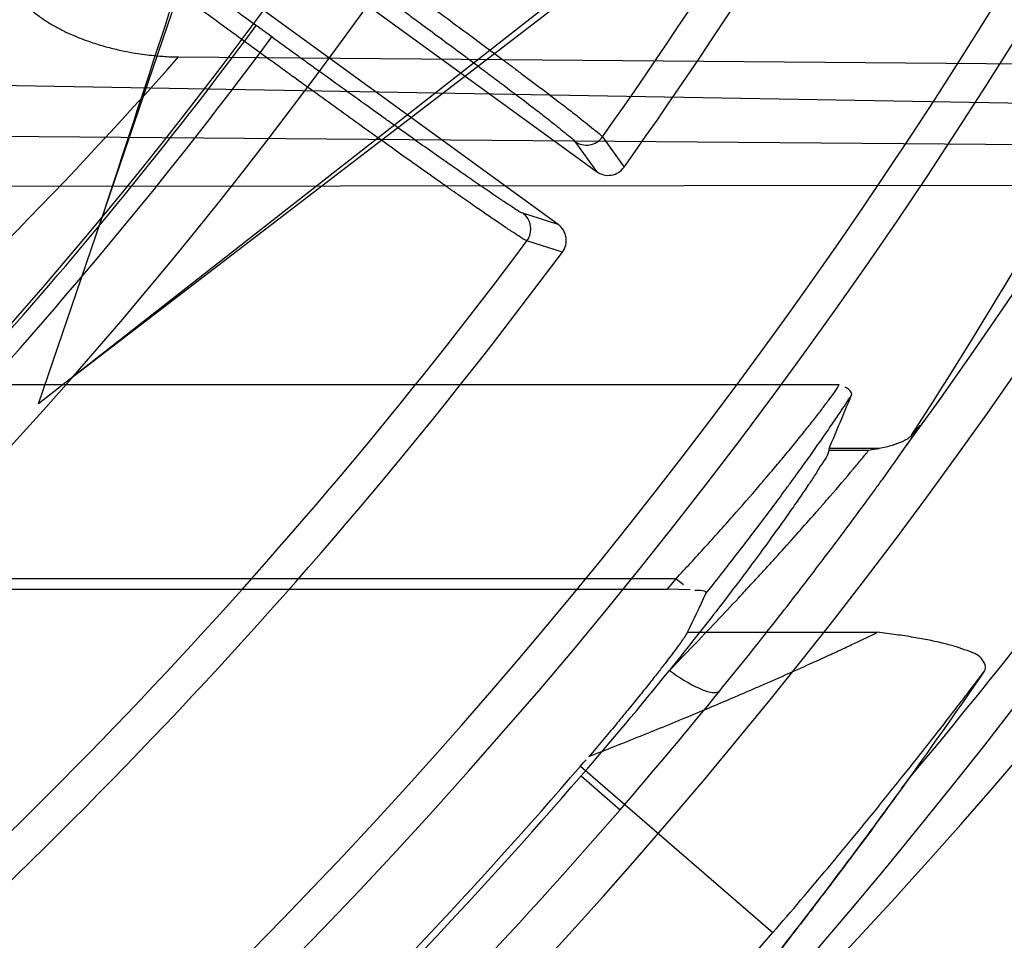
# Model space of a CAD drawing. Header units: millimetres. Extents: x 0 to 297, y 0 to 210.
# Tile 36 of 256: x 143.513 to 143.633, y 90.519 to 90.632. Entities that reach past the tile are written whole.
import ezdxf

# ---------------------------------------------------------------- set-up
doc = ezdxf.new("R2010")
doc.units = ezdxf.units.MM
doc.header["$LTSCALE"] = 16.335
doc.layers.get('0').update_dxf_attribs({"linetype": 'CONTINUOUS'})
for name, color, linetype in [('01_GLOBAL', 7, 'CONTINUOUS'), ('INTFCLR_1', 7, 'CONTINUOUS'), ('INTFCLR_144815', 7, 'CONTINUOUS')]:
    doc.layers.add(name, color=color, linetype=linetype)

msp = doc.modelspace()

# ---------------------------------------------------------------- linework, layer by layer
at = {"color": 7, "linetype": 'Continuous'}
msp.add_circle((144.2368034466, 92.193132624), 3.04, dxfattribs=at)
at = {"color": 9, "linetype": 'Continuous'}
msp.add_arc((144.2368034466, 92.193132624), 3.001038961, 182.9674534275, 267.0325465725, dxfattribs=at)
at = {"layer": '01_GLOBAL', "color": 7, "linetype": 'Continuous'}
msp.add_circle((144.2368034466, 92.193132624), 3.08, dxfattribs=at)
at = {"layer": 'INTFCLR_1', "color": 6, "linetype": 'Continuous'}
for radius in [0.4827613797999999, 0.4587930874]:
    msp.add_arc((143.076579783, 90.97690896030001), radius, 270, 90.00000002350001, dxfattribs=at)
at = {"layer": 'INTFCLR_144815', "color": 6, "linetype": 'Continuous'}
for p, q in [((143.5150855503, 90.5851734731), (143.5546258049, 90.7009089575)), ((143.5138095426, 90.6641872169), (143.5834430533, 90.61359551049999)), ((143.6169796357, 90.66490896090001), (143.5150855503, 90.585173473)), ((143.5193338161, 90.58849788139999), (143.6181170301, 90.6642522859)), ((143.5787407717, 90.6071233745), (143.509107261, 90.6577150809)), ((143.5322642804, 90.6276307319), (143.6488293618, 90.62667824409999)), ((143.6119204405, 90.5797060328), (143.6118969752, 90.5795109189)), ((143.6180608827, 90.5797060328), (143.6119204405, 90.5797060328)), ((143.474465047, 90.56247344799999), (143.5921409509, 90.56247344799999)), ((143.5948919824, 90.5623821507), (143.592140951, 90.56247344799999))]:
    msp.add_line(p, q, dxfattribs=at)
at = {"layer": 'INTFCLR_144815', "color": 9, "linetype": 'Continuous'}
for p, q in [((143.5403252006, 90.6295296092), (143.5417356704, 90.6314709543)), ((143.5436562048, 90.6300756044), (143.5417356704, 90.6314709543)), ((143.542245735, 90.6281342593), (143.5436562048, 90.6300756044)), ((143.542245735, 90.6281342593), (143.5403252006, 90.6295296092)), ((143.6994044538, 90.6208443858), (143.4778316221, 90.6247128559)), ((143.477718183, 90.6182155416), (143.6885015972, 90.6164625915)), ((143.5807938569, 90.617289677), (143.5834430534, 90.6135955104)), ((143.584160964, 90.6178469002), (143.5868095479, 90.6141443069)), ((143.477744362, 90.6117901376), (143.6751842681, 90.6119478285)), ((143.5787407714, 90.6071233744), (143.5744087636, 90.60850134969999)), ((143.5792591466, 90.6037520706), (143.574919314, 90.6051268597)), ((143.5037759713, 90.5875330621), (143.6131434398, 90.5875330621)), ((143.6118969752, 90.5795109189), (143.6167662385, 90.5795109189)), ((143.5931712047, 90.56375836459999), (143.4757990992, 90.56375836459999)), ((143.5921409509, 90.56247344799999), (143.5931712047, 90.56375836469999)), ((143.5931712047, 90.56375836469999), (143.5940672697, 90.56304172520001)), ((143.5945654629, 90.55720375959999), (143.6178146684, 90.55720375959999)), ((143.5814660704, 90.5407950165), (143.6050345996, 90.5204368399)), ((143.581547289, 90.5396083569), (143.5863144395, 90.5354800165))]:
    msp.add_line(p, q, dxfattribs=at)
at = {"layer": 'INTFCLR_144815', "color": 6, "linetype": 'Continuous'}
for radius in [0.5104906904, 0.4864760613]:
    msp.add_circle((143.076579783, 90.97690896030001), radius, dxfattribs=at)
for centre, radius, start, end in [((143.076579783, 90.97690896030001), 0.7037433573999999, 313.9937911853, 154.5150993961), ((143.076579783, 90.97690896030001), 0.6797433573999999, 312.9543589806, 154.5144414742), ((143.076579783, 90.97690896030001), 0.6572577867, 282.2440355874, 71.2863570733), ((143.076579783, 90.97690896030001), 0.5186031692, 308.490992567, 51.50900743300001), ((143.076579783, 90.97690896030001), 0.5426177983, 316.9838592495, 43.0161407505), ((143.076579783, 90.97690896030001), 0.5120146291, 313.9992414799, 46.00075850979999), ((143.076579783, 90.97690896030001), 0.6260452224, 324.5878227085, 338.4121772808), ((162.5988002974, 84.3572996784), 20.0739093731, 161.5765175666, 161.8573447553), ((143.5848548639, 90.6155361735), 0.0023998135, 233.9645293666, 324.5465775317), ((143.5773313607, 90.60518096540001), 0.0023998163, 323.4534927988, 54.035382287), ((143.076579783, 90.97690896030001), 0.6260452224, 309.5878226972, 323.4121773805), ((143.6077353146, 90.6438267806), 0.06494680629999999, 277.9929403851, 279.1479869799), ((143.2115851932, 90.860094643), 0.4894725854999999, 319.0986670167, 321.0712896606), ((143.076579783, 90.97690896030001), 0.6671623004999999, 314.1494324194, 319.1799903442), ((143.3490721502, 90.7417688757), 0.3072416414, 319.1468068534, 319.3465897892), ((143.0765797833, 90.9769089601), 0.6679999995, 314.0715893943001, 319.1075185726)]:
    msp.add_arc(centre, radius, start, end, dxfattribs=at)
at = {"layer": 'INTFCLR_144815', "color": 9, "linetype": 'Continuous'}
for centre, radius, start, end in [((143.076579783, 90.97690896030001), 0.6528896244, 292.4997540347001, 54.0964566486), ((143.0765826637, 90.97691030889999), 0.5889741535, 292.4997540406, 54.09645665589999), ((143.0766003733, 90.97691387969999), 0.5790161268, 311.2505121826, 48.7494878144), ((143.076579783, 90.97690896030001), 0.6740282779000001, 323.9261481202, 36.0738518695), ((143.076579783, 90.97690896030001), 0.5277450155, 314.0862202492, 45.9137797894), ((143.076579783, 90.97690896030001), 0.5151250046, 313.8592910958, 46.1407088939), ((143.076579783, 90.97690896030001), 0.5117547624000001, 314.0319604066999, 45.9680396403), ((143.0765797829, 90.97690896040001), 0.6217428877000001, 324.7244769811, 338.2755229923), ((143.076579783, 90.97690896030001), 0.6663072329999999, 203.8266800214, 313.0809380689), ((143.076579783, 90.97690896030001), 0.6743078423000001, 203.8278898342, 312.5732768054), ((143.076579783, 90.97690896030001), 0.6983060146, 203.8266800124, 319.1799903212), ((143.0765797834, 90.97690896), 0.5794240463, 313.0638327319, 323.1640956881), ((143.076579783, 90.97690896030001), 0.5817977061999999, 309.832493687, 323.1675063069), ((143.0727253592, 91.03591964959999), 0.6147160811, 312.1945882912, 318.3797053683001), ((143.0752998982, 91.0212181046), 0.7370352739, 311.8235167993, 326.745087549), ((143.5822015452, 90.6192343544), 0.0024008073, 234.1004513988, 324.6978899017), ((143.0750962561, 90.9976540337), 0.7133546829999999, 320.0105518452, 327.269142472), ((143.5729942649, 90.60656162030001), 0.0024008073, 323.3024226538, 53.8995486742), ((143.076579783, 90.97690896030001), 0.6217428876, 309.724476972, 323.2755230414), ((143.1144772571, 90.9441190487), 0.6241924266, 319.105491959, 320.8524199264), ((143.0765797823, 90.9769089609), 0.6743062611, 314.0715894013, 319.1075185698)]:
    msp.add_arc(centre, radius, start, end, dxfattribs=at)
at = {"layer": 'INTFCLR_144815', "color": 6, "linetype": 'Continuous'}
for centre, major_axis, ratio, start_param, end_param in [((143.076579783, 90.9357160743), (0, 0.6513745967), 0.9979983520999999, -2.1460420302, -2.0651235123), ((143.076579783, 90.8238556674), (0, 0.6048196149), 0.9674516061, -1.9863247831, -1.9745975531), ((143.076579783, 90.8253745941), (0, 0.5988172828), 0.9674516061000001, -2.0351378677, -2.0263078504), ((143.076579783, 90.9342813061), (0, 0.6740622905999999), 0.9979983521, -2.1970228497, -2.1730340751)]:
    msp.add_ellipse(centre, major_axis=major_axis, ratio=ratio, start_param=start_param, end_param=end_param, dxfattribs=at)
for points, knots in [([(143.433067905, 90.62090910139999), (143.4328265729, 90.6209135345), (143.4324756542, 90.62173267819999), (143.4330197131, 90.6224610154), (143.4334366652, 90.6233453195), (143.4339703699, 90.62419814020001), (143.4346161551, 90.625198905), (143.4354019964, 90.62633936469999), (143.4363208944, 90.62762784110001), (143.4373778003, 90.629067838), (143.4385738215, 90.6306651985), (143.4399109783, 90.6324252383), (143.441391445, 90.63435475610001), (143.4430186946, 90.6364625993), (143.4447956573, 90.638757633), (143.4467226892, 90.6412461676), (143.4487964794, 90.6439306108), (143.4510117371, 90.6468115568), (143.4533657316, 90.6498936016), (143.4558612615, 90.6531893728), (143.4585019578, 90.6567137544), (143.461284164, 90.6604731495), (143.4641988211, 90.6644674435), (143.4672349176, 90.66869431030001), (143.4703835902, 90.673154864), (143.473633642, 90.6778472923), (143.4769725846, 90.6827680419), (143.4803867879, 90.68791175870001), (143.4838617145, 90.69327133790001), (143.4873822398, 90.69883811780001), (143.4909329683, 90.704602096), (143.4944985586, 90.7105522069), (143.4980640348, 90.7166766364), (143.5016150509, 90.7229631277), (143.5051380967, 90.72939925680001), (143.508620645, 90.7359726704), (143.5120512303, 90.7426712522), (143.5154195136, 90.7494833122), (143.5187162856, 90.75639770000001), (143.5219334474, 90.7634039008), (143.5250639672, 90.77049210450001), (143.5281017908, 90.777653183), (143.5310417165, 90.78487857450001), (143.5338798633, 90.7921616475), (143.5366072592, 90.7994810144), (143.5392210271, 90.8068281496), (143.5417223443, 90.8142048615), (143.5441140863, 90.8216202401), (143.5463966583, 90.8290768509), (143.5485670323, 90.8365654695), (143.5506238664, 90.84408177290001), (143.5525648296, 90.8516162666), (143.5543887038, 90.8591617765), (143.5560958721, 90.86671694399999), (143.5576869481, 90.8742815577), (143.5591625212, 90.881855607), (143.5605229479, 90.88943824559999), (143.5617683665, 90.89702739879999), (143.5628989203, 90.9046205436), (143.5639149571, 90.91221615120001), (143.5648169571, 90.91981379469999), (143.5656053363, 90.9274129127), (143.5662804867, 90.9350130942), (143.5668427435, 90.942613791), (143.5672924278, 90.9502149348), (143.5676297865, 90.9578162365), (143.5678550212, 90.9654177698), (143.5679682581, 90.97301929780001), (143.5679695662, 90.9806209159), (143.567858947, 90.9882224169), (143.5676363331, 90.99582392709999), (143.5673015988, 91.00342523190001), (143.5668545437, 91.01102638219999), (143.5662949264, 91.0186270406), (143.5656224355, 91.0262270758), (143.5648367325, 91.0338260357), (143.5639374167, 91.0414235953), (143.5629240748, 91.0490191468), (143.5617962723, 91.05661196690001), (143.5605535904, 91.0642010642), (143.5591956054, 91.07178539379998), (143.5577218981, 91.0793638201), (143.5561322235, 91.0869343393), (143.5544265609, 91.09449419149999), (143.5526049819, 91.10204067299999), (143.5506674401, 91.10957186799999), (143.5486137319, 91.117086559), (143.5464439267, 91.1245825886), (143.5441586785, 91.13205611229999), (143.5417591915, 91.139502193), (143.5392470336, 91.1469155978), (143.5366239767, 91.1542912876), (143.5338923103, 91.16162359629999), (143.5310549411, 91.16890614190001), (143.5281154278, 91.1761319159), (143.525078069, 91.1832932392), (143.5219479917, 91.1903817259), (143.5187312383, 91.19738826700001), (143.5154348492, 91.20430302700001), (143.512066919, 91.2111154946), (143.5086366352, 91.2178145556), (143.5051543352, 91.2243885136), (143.5016314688, 91.2308252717), (143.4980805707, 91.2371124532), (143.4945151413, 91.2432376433), (143.4909495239, 91.24918858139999), (143.4873986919, 91.2549534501), (143.4838779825, 91.2605211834), (143.480402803, 91.2658817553), (143.4769882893, 91.27102648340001), (143.4736489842, 91.2759482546), (143.4703985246, 91.28064170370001), (143.4672493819, 91.28510330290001), (143.464212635, 91.2893314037), (143.4612978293, 91.29332617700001), (143.4585129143, 91.29708947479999), (143.4558642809, 91.3006245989), (143.4533568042, 91.30393610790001), (143.450993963, 91.30702956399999), (143.4487779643, 91.3099113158), (143.4467099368, 91.3125882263), (143.444790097, 91.3150674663), (143.4430178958, 91.31735635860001), (143.4413922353, 91.31946213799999), (143.4399116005, 91.32139186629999), (143.4385741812, 91.323152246), (143.4373781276, 91.32474964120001), (143.4363211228, 91.32618976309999), (143.4354021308, 91.3274783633), (143.4346162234, 91.32861891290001), (143.4339704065, 91.32961972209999), (143.4334366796, 91.3304725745), (143.4330197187, 91.3313568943), (143.4324756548, 91.33208523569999), (143.4328265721, 91.33290438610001), (143.433067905, 91.3329088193)], [0, 0, 0, 0, 0.0009310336, 0.002365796, 0.0034193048, 0.0047077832, 0.006237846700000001, 0.0080159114, 0.0100484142, 0.0123424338, 0.0149055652, 0.0177455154, 0.0208683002, 0.0242865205, 0.0280168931, 0.0320641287, 0.03642688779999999, 0.0411013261, 0.0460820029, 0.0513859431, 0.0570470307, 0.0630689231, 0.0694259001, 0.0761196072, 0.0831428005, 0.0904858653, 0.0981365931, 0.1060799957, 0.1142989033, 0.1227742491, 0.1314855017, 0.1404113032, 0.1495299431, 0.1588198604, 0.1682601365, 0.1778307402, 0.1875127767, 0.1972886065, 0.2071421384, 0.2170587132, 0.2270251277, 0.2370298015, 0.2470622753, 0.2571128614, 0.2671789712, 0.2771901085, 0.2871913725, 0.2972229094, 0.3072428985, 0.3172696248, 0.3272959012, 0.3372999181, 0.3472797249, 0.3572378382, 0.3671756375, 0.3770956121, 0.3870009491, 0.3968896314, 0.4067592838, 0.416611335, 0.4264476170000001, 0.4362699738, 0.4460792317, 0.4558777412, 0.465666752, 0.475448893, 0.4852256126, 0.4949995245, 0.5047720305, 0.5145458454, 0.5243224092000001, 0.5341044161, 0.5438932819, 0.5536914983, 0.5635002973, 0.5733219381, 0.5831577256, 0.5930094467, 0.6028783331, 0.6127653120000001, 0.6226711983, 0.6325970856, 0.6425436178, 0.6525082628, 0.6624891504, 0.6724871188, 0.6825027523, 0.6925369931, 0.7025869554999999, 0.7126463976, 0.7227116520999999, 0.7327783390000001, 0.742840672, 0.7528920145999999, 0.7629245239, 0.772929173, 0.7828957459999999, 0.7928124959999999, 0.8026662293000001, 0.8124423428, 0.8221246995, 0.8316958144, 0.8411366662, 0.8504272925, 0.8595467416, 0.8684734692, 0.8771857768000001, 0.8856622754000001, 0.8938824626, 0.9018271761, 0.9094792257, 0.9168237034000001, 0.923848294, 0.9305435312, 0.93690291, 0.9429227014, 0.9486018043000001, 0.9539413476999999, 0.9589446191, 0.9636165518, 0.9679634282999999, 0.9719924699, 0.9757115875, 0.9791292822, 0.9822538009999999, 0.9850935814, 0.9876568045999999, 0.9899510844, 0.9919838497, 0.9937619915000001, 0.9952921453, 0.9965806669, 0.997634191, 0.9990689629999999, 1, 1, 1, 1]), ([(143.4216624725, 90.62090910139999), (143.4213076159, 90.62091551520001), (143.4212879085, 90.6222846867), (143.4219530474, 90.62304625), (143.4225585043, 90.6241104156), (143.4232177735, 90.6250628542), (143.4240014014, 90.6261749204), (143.4249242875, 90.6274231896), (143.4259842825, 90.62882165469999), (143.4271848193, 90.63037251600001), (143.4285272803, 90.6320821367), (143.430013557, 90.6339560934), (143.4316452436, 90.6360008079), (143.4334240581, 90.6382233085), (143.4353514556, 90.6406310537), (143.4374286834, 90.6432319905), (143.4396564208, 90.6460341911), (143.4420348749, 90.6490460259), (143.4445631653, 90.65227543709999), (143.4472388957, 90.6557294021), (143.4500574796, 90.65941300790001), (143.4530121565, 90.6633293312), (143.4560944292, 90.66747983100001), (143.459294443, 90.67186467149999), (143.4626010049, 90.6764825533), (143.466001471, 90.68133031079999), (143.4694818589, 90.6864027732), (143.4730272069, 90.6916929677), (143.4766218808, 90.6971922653), (143.480249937, 90.70289064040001), (143.4838954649, 90.7087769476), (143.4875429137, 90.7148392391), (143.4911773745, 90.7210650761), (143.4947848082, 90.7274418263), (143.4983522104, 90.7339569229), (143.5018677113, 90.7405980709), (143.5053206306, 90.747353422), (143.5087014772, 90.7542116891), (143.5120019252, 90.7611622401), (143.5152147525, 90.7681951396), (143.5183337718, 90.7753011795), (143.5213537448, 90.782471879), (143.5242703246, 90.78969954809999), (143.5270798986, 90.79697710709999), (143.5297795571, 90.80429818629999), (143.5323669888, 90.8116570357), (143.5348403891, 90.8190484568), (143.5371984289, 90.8264678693), (143.5394400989, 90.8339109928), (143.5415647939, 90.8413742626), (143.5435721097, 90.8488542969), (143.5454619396, 90.8563483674), (143.5472342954, 90.8638538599), (143.5488893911, 90.87136872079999), (143.5504275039, 90.87889097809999), (143.5518490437, 90.88641916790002), (143.5531544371, 90.8939518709), (143.5543441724, 90.9014880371), (143.5554187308, 90.9090266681), (143.5563786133, 90.9165670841), (143.5572242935, 90.92410868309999), (143.5579562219, 90.9316510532), (143.5585748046, 90.9391938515), (143.5590804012, 90.9467368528), (143.5594733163, 90.9542799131), (143.5597537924, 90.96182296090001), (143.5599220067, 90.96936596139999), (143.559959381, 90.97439484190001), (143.559959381, 90.9769089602)], [0, 0, 0, 0, 0.0027272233, 0.00637693, 0.0088871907, 0.0118720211, 0.0153444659, 0.0193180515, 0.02380733, 0.0288260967, 0.0343890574, 0.0405101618, 0.0472051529, 0.05449051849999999, 0.0623846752, 0.0709044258, 0.0800682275, 0.08989261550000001, 0.1003941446, 0.1115838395, 0.1234656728, 0.1360350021, 0.1492811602, 0.1631910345, 0.1777467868, 0.1929237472, 0.2086919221, 0.2250163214, 0.241858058, 0.2591751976, 0.2769240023, 0.2950599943, 0.3135389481, 0.3323178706, 0.3513557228, 0.3706138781, 0.3900565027, 0.40965088, 0.4293672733, 0.4491790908, 0.4690627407, 0.4889974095, 0.5089649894, 0.5289504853, 0.5489397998, 0.5689220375, 0.5888883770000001, 0.6088300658, 0.6287418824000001, 0.6486179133, 0.6684555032, 0.6882511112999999, 0.7080041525, 0.7277129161, 0.7473782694, 0.7670001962, 0.7865808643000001, 0.8061213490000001, 0.8256243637, 0.8450923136, 0.8645285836, 0.8839363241, 0.9033192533, 0.9226811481, 0.9420259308, 0.9613578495, 0.9806810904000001, 1, 1, 1, 1]), ([(143.5403252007, 90.6295296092), (143.5394092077, 90.6301963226), (143.537577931, 90.63153142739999), (143.5348432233, 90.6335310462), (143.5321390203, 90.6355141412), (143.5295035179, 90.6374526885), (143.5269650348, 90.6393264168), (143.524540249, 90.6411226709), (143.5222344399, 90.64283716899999), (143.5200596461, 90.644460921), (143.5180387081, 90.6459769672), (143.5161863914, 90.64737451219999), (143.5145126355, 90.6486453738), (143.5130232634, 90.64978553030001), (143.5117298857, 90.65078418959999), (143.5106472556, 90.6516355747), (143.5097733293, 90.6523254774), (143.5090525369, 90.65294157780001), (143.5085778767, 90.65329602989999), (143.5083991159, 90.65353686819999)], [0, 0, 0, 0, 0.0850694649, 0.1701700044, 0.2543802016, 0.3368686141, 0.4158314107, 0.4912896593, 0.5634549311, 0.6315853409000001, 0.6950838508, 0.7531538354, 0.8058178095, 0.8528824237, 0.8939992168, 0.9284978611, 0.9563453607, 0.9774789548, 1, 1, 1, 1]), ([(143.5128849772, 90.63463128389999), (143.5131818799, 90.634307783), (143.5138224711, 90.6336774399), (143.5148801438, 90.6328092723), (143.5160310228, 90.6320103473), (143.5172321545, 90.6312979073), (143.5184306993, 90.6306841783), (143.5195840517, 90.6301683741), (143.5206728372, 90.62973869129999), (143.5219924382, 90.629275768), (143.5234977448, 90.6288286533), (143.5251403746, 90.628434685), (143.5265663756, 90.62815788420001), (143.5278047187, 90.62796426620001), (143.5290339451, 90.62781186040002), (143.5305030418, 90.6276810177), (143.5316164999, 90.62763619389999), (143.5322642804, 90.6276307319)], [0, 0, 0, 0, 0.0623925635, 0.1274724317, 0.1942142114, 0.2612700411, 0.3257620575, 0.3854434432, 0.4407277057, 0.4920349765, 0.5841164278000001, 0.663710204, 0.7319749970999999, 0.7904690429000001, 0.8417754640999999, 0.9079512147, 1, 1, 1, 1]), ([(143.6220272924, 90.58134160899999), (143.621768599, 90.5809777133), (143.6209266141, 90.5805246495), (143.6195856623, 90.5800275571), (143.6186013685, 90.5797923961), (143.6180608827, 90.5797060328)], [0, 0, 0, 0, 0.3081456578, 0.6222406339, 1, 1, 1, 1]), ([(143.6118969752, 90.5795109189), (143.6118195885, 90.5788681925), (143.6110965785, 90.5779884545), (143.6103119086, 90.5766415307), (143.6094381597, 90.5753369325), (143.6084084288, 90.5738059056), (143.6071814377, 90.57204210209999), (143.6057574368, 90.57003523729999), (143.6041000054, 90.56774844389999), (143.602207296, 90.5651877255), (143.6000810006, 90.56236443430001), (143.5977254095, 90.55930005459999), (143.5951310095, 90.55598940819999), (143.5933148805, 90.55371608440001), (143.5923598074, 90.5525331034)], [0, 0, 0, 0, 0.058237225, 0.09527843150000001, 0.1419519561, 0.1989102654, 0.2614643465, 0.3351681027, 0.4202987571, 0.5155236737, 0.6216242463, 0.7382492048, 0.863225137, 1, 1, 1, 1]), ([(143.5945654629, 90.55720375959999), (143.5943489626, 90.55675696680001), (143.5936548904, 90.5558428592), (143.5927424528, 90.55457672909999), (143.5917848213, 90.553331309), (143.5908639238, 90.55214433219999), (143.5897969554, 90.55079593), (143.5885832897, 90.5492862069), (143.5872327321, 90.54762768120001), (143.5857481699, 90.545832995), (143.5841636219, 90.5439450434), (143.5830684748, 90.5426589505), (143.5825118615, 90.5420099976)], [0, 0, 0, 0, 0.0767556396, 0.1758985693, 0.2419372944, 0.3194805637, 0.4081955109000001, 0.507748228, 0.6189514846, 0.738855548, 0.8678243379, 1, 1, 1, 1]), ([(143.630942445, 90.55243314), (143.6312425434, 90.55287056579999), (143.6306075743, 90.55439470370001), (143.6290035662, 90.5548649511), (143.6274470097, 90.5554530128), (143.625904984, 90.5558537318), (143.6241557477, 90.5562445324), (143.6222088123, 90.5565986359), (143.6200759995, 90.5569237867), (143.618589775, 90.55711276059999), (143.6178146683, 90.55720375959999)], [0, 0, 0, 0, 0.1070967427, 0.2433158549, 0.3356507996, 0.4430554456, 0.5644615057, 0.6975656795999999, 0.8424392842, 1, 1, 1, 1])]:
    msp.add_open_spline(points, degree=3, knots=knots, dxfattribs=at)
at = {"layer": 'INTFCLR_144815', "color": 9, "linetype": 'Continuous'}
for points, knots in [([(143.591951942, 90.95721426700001), (143.5915728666, 90.946745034), (143.5901500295, 90.9249117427), (143.5867103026, 90.897605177), (143.5835531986, 90.8794432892), (143.5819466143, 90.87115366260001), (143.5808408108, 90.8656741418), (143.5776999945, 90.8509821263), (143.5717988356, 90.827669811), (143.5638726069, 90.80257059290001), (143.5577507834, 90.78568277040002), (143.5541489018, 90.77634401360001), (143.5487813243, 90.7629601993), (143.5421693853, 90.7478871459), (143.5351169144, 90.73329907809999), (143.5310995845, 90.7253487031), (143.525277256, 90.71414425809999), (143.5165922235, 90.6984737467), (143.5049528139, 90.6792764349), (143.4955343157, 90.6648315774), (143.4896474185, 90.6561704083), (143.4871124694, 90.6524898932), (143.4855245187, 90.650195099), (143.4816453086, 90.644624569), (143.4761162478, 90.63680003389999), (143.4710044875, 90.62953102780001), (143.4684108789, 90.62554367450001), (143.4672780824, 90.6237328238), (143.4663087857, 90.6219682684), (143.4656551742, 90.62058039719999), (143.4655913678, 90.61969392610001), (143.4657716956, 90.6195366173)], [0, 0, 0, 0, 0.0858001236, 0.1790833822, 0.2252548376, 0.2367557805, 0.2482389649, 0.2710367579, 0.3598009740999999, 0.445061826, 0.4864888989, 0.5069045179, 0.5270361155, 0.6045890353, 0.6416374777, 0.6597341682, 0.6775421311, 0.7450519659, 0.8064210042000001, 0.8613741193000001, 0.8862623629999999, 0.8921897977, 0.8979757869, 0.909117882, 0.9477859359, 0.9764348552, 0.98192108, 0.9867019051, 0.9940016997, 0.9980401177, 1, 1, 1, 1]), ([(143.4778316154, 90.62471282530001), (143.4776521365, 90.6248593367), (143.4777245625, 90.6257432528), (143.4784159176, 90.6270854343), (143.4794203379, 90.62881971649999), (143.4805956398, 90.63059324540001), (143.4832863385, 90.63451148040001), (143.4885743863, 90.64165221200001), (143.4942875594, 90.64934489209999), (143.4982965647, 90.6548254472), (143.4999374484, 90.65708334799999), (143.5025563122, 90.660704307), (143.5086354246, 90.6692240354), (143.5183600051, 90.6834383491), (143.5303792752, 90.70234101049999), (143.5393530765, 90.71778600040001), (143.5453689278, 90.72883197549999), (143.5495166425, 90.7366645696), (143.5567950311, 90.7510319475), (143.5636248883, 90.7658919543), (143.5691709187, 90.7790933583), (143.572889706, 90.78829826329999), (143.5792081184, 90.8049392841), (143.5873918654, 90.8296812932), (143.5934899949, 90.8526846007), (143.5967351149, 90.86718252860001), (143.5978771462, 90.8725874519), (143.5995359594, 90.8807623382), (143.6027953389, 90.89867042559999), (143.6060267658, 90.92317079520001), (143.607466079, 90.9422478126), (143.6078776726, 90.95011775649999)], [0, 0, 0, 0, 0.0019511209, 0.0060578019, 0.0135221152, 0.0184240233, 0.0240553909, 0.0535050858, 0.0932797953, 0.1047395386, 0.110689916, 0.1167852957, 0.1423727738, 0.1988288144, 0.2618001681, 0.3309746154, 0.3492045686, 0.3677228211, 0.4056116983, 0.4848284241, 0.5053718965, 0.5261970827, 0.5684309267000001, 0.6552565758, 0.7455309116, 0.7687000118, 0.7803679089, 0.7920523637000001, 0.8389465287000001, 0.9336333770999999, 1, 1, 1, 1]), ([(143.5417356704, 90.6314709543), (143.5408804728, 90.632092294), (143.5391788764, 90.6333304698), (143.5366443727, 90.6351804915), (143.5341491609, 90.63700760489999), (143.5317090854, 90.6388002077), (143.529342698, 90.6405446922), (143.52706768, 90.6422280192), (143.5249003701, 90.6438380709), (143.522855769, 90.64536371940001), (143.520948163, 90.64679424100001), (143.5191911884, 90.64811948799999), (143.5175973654, 90.64932974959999), (143.5161781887, 90.650416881), (143.5149423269, 90.6513722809), (143.5139022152, 90.652191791), (143.5130549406, 90.65286155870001), (143.5123576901, 90.6534616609), (143.5118957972, 90.6538063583), (143.5117280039, 90.6540415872)], [0, 0, 0, 0, 0.084437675, 0.1680952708, 0.2506472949, 0.3314713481, 0.4099472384, 0.4854803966, 0.5575314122, 0.6256101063, 0.6892551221, 0.7479918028, 0.8014007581, 0.8491085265, 0.8907965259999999, 0.9261579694, 0.954933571, 0.9769199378, 1, 1, 1, 1]), ([(143.552182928, 90.64181163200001), (143.5542170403, 90.6403363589), (143.5572405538, 90.6381365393), (143.5607475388, 90.6355719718), (143.562705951, 90.6341360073), (143.565480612, 90.6320976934), (143.5685949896, 90.62979903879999), (143.5716181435, 90.6275527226), (143.573217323, 90.6263596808), (143.5753127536, 90.624791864), (143.5772957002, 90.6232979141), (143.5791625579, 90.6218750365), (143.5801737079, 90.62109759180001), (143.5815711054, 90.6200303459), (143.5829380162, 90.6188808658), (143.5839357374, 90.6181498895), (143.584160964, 90.6178469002)], [0, 0, 0, 0, 0.1886030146, 0.2806470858, 0.3260987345, 0.3708767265, 0.5390619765, 0.6166315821, 0.6535697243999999, 0.6888152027, 0.8130592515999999, 0.8399245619, 0.8649830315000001, 0.9088242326, 0.9716634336, 1, 1, 1, 1]), ([(143.5507724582, 90.63987028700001), (143.5526833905, 90.638481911), (143.5555235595, 90.6364113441), (143.5588175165, 90.633996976), (143.5606568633, 90.6326449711), (143.5632627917, 90.6307257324), (143.5661877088, 90.6285612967), (143.5690262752, 90.6264452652), (143.5705277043, 90.6253212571), (143.5724949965, 90.6238440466), (143.5743562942, 90.6224359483), (143.5761083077, 90.6210944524), (143.577057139, 90.6203614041), (143.5783690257, 90.6193550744), (143.5796482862, 90.61826898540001), (143.5805868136, 90.61757830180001), (143.5807938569, 90.617289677)], [0, 0, 0, 0, 0.1885916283, 0.2806298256, 0.3260795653, 0.3708551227, 0.5390329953, 0.616599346, 0.6535363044, 0.6887817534, 0.8130239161, 0.8398897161, 0.8649487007, 0.9087902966, 0.9716394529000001, 1, 1, 1, 1]), ([(143.5744087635, 90.60850134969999), (143.5740745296, 90.6086077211), (143.5735046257, 90.6090240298), (143.5725391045, 90.609616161), (143.5708958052, 90.6107232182), (143.5689319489, 90.6120595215), (143.5670159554, 90.6133900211), (143.5657337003, 90.61428462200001), (143.5635322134, 90.61582659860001), (143.5612504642, 90.6174384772), (143.558888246, 90.6191167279), (143.5571643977, 90.6203443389), (143.5540073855, 90.6226001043), (143.5508040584, 90.6249029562), (143.5480002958, 90.6269274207), (143.5460717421, 90.62832244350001), (143.544623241, 90.6293730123), (143.5436562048, 90.6300756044)], [0, 0, 0, 0, 0.0280049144, 0.0550778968, 0.0908959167, 0.185946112, 0.244878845, 0.2771094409, 0.3107821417, 0.4594773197, 0.5001614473, 0.5421405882, 0.6284469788, 0.8099581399, 0.857132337, 0.9045625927, 1, 1, 1, 1]), ([(143.574919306, 90.6051268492), (143.5745660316, 90.6052459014), (143.5739622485, 90.60568867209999), (143.5729381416, 90.60632361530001), (143.5711939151, 90.60750605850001), (143.5691078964, 90.6089322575), (143.5670728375, 90.61035189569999), (143.5657106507, 90.61130617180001), (143.5633717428, 90.61295078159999), (143.5609471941, 90.61466935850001), (143.5584368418, 90.6164582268), (143.5566047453, 90.61776657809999), (143.553249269, 90.620170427), (143.5498444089, 90.6226242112), (143.5468639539, 90.6247809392), (143.5448137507, 90.6262669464), (143.5432738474, 90.6273859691), (143.542245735, 90.6281342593)], [0, 0, 0, 0, 0.0279810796, 0.0550441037, 0.0908619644, 0.185910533, 0.2448424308, 0.2770737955, 0.3107485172, 0.4594482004, 0.5001336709, 0.5421146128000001, 0.6284252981, 0.8099466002, 0.8571241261, 0.9045572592, 1, 1, 1, 1]), ([(143.593171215, 90.56375835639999), (143.5943624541, 90.56503263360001), (143.5961265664, 90.5669522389), (143.5984425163, 90.5695183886), (143.6006682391, 90.5720201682), (143.6025603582, 90.57419311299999), (143.6041333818, 90.5760329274), (143.6051253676, 90.57720157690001), (143.6063093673, 90.5786133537), (143.6076527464, 90.58024288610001), (143.6088886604, 90.58176848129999), (143.6099987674, 90.5831690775), (143.6109738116, 90.584417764), (143.6120192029, 90.585841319), (143.6128083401, 90.5868209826), (143.6131434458, 90.58753305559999)], [0, 0, 0, 0, 0.1683883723, 0.2516583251, 0.3336819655, 0.4916288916, 0.5297839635, 0.5673483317, 0.6396030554, 0.7076459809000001, 0.7712146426, 0.8291194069, 0.8802018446, 0.9240305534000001, 1, 1, 1, 1]), ([(143.5968360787, 90.56194179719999), (143.5978508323, 90.5632157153), (143.5994465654, 90.5652418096), (143.6015973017, 90.56802331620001), (143.6038376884, 90.57096113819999), (143.6057415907, 90.5735101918), (143.6073229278, 90.57566785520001), (143.6083210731, 90.5770402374), (143.6095127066, 90.5786977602), (143.6108647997, 90.5806099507), (143.6121082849, 90.5824003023), (143.6133673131, 90.5842501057), (143.6141990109, 90.5855062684), (143.6146535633, 90.5862119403)], [0, 0, 0, 0, 0.16222825, 0.2568839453, 0.3502197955, 0.5302363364, 0.5737809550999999, 0.6166786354, 0.6992672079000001, 0.7771185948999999, 0.8499495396, 0.9163897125, 1, 1, 1, 1]), ([(143.621368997, 90.5800225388), (143.6216215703, 90.5803841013), (143.6220409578, 90.581011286), (143.6236744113, 90.5832718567), (143.6223391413, 90.58174809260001), (143.6220272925, 90.5813416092)], [0, 0, 0, 0, 0.2925778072, 0.6601359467, 1, 1, 1, 1]), ([(143.5923598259, 90.5525330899), (143.5942862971, 90.55450415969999), (143.5971156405, 90.55744715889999), (143.6003553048, 90.5608947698), (143.6021313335, 90.5628056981), (143.6034192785, 90.56420297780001), (143.6046671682, 90.56556723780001), (143.6062434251, 90.5673012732), (143.6080886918, 90.5693578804), (143.609845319, 90.57133903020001), (143.6111438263, 90.57282118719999), (143.6127176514, 90.5746325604), (143.6143035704, 90.5764704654), (143.6158572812, 90.5783649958), (143.616499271, 90.57911604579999), (143.616766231, 90.57951088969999)], [0, 0, 0, 0, 0.2272077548, 0.3365239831, 0.3899964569, 0.4422686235, 0.4931785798, 0.5424129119, 0.635448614, 0.7209549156, 0.7606852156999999, 0.7978877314, 0.9187778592, 0.9607089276, 1, 1, 1, 1]), ([(143.5985524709, 90.55005386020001), (143.6005041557, 90.5524515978), (143.6033703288, 90.5560270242), (143.6066457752, 90.5602090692), (143.6084421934, 90.56252927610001), (143.6097458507, 90.5642258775), (143.6110090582, 90.56588225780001), (143.6126041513, 90.56798945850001), (143.6144736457, 90.5704860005), (143.6162497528, 90.5728921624), (143.6175633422, 90.5746913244), (143.6191836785, 90.5769271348), (143.6204715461, 90.57873084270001), (143.621447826, 90.5801292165)], [0, 0, 0, 0, 0.2453301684, 0.3636102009, 0.4215247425, 0.4781795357, 0.5333948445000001, 0.5868239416, 0.6878962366, 0.7808887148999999, 0.8241410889, 0.8646674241, 1, 1, 1, 1]), ([(143.5825115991, 90.5420099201), (143.5840963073, 90.5426266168), (143.5877624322, 90.5440703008), (143.5924200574, 90.54595652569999), (143.5964568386, 90.5476318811), (143.5993478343, 90.5488510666), (143.6016831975, 90.54985157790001), (143.6050843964, 90.5513261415), (143.6082493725, 90.552727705), (143.6115750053, 90.55424193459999), (143.6134099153, 90.55508824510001), (143.6154685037, 90.5560580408), (143.616913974, 90.5567339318), (143.61781468, 90.55720376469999)], [0, 0, 0, 0, 0.1326975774, 0.3074675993, 0.3921249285, 0.4737608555, 0.5523075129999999, 0.5903853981, 0.7630458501, 0.8224088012, 0.8755395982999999, 0.9207251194, 1, 1, 1, 1]), ([(143.5923598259, 90.5525330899), (143.5930211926, 90.5520509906), (143.5942947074, 90.5511894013), (143.5961288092, 90.55025745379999), (143.5974962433, 90.5497531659), (143.5983767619, 90.54985288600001), (143.5985524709, 90.55005386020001)], [0, 0, 0, 0, 0.3551789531, 0.6675493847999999, 0.8841483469, 1, 1, 1, 1]), ([(143.6050345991, 90.52043684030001), (143.6073051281, 90.5230654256), (143.6117722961, 90.5283209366), (143.617221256, 90.53494159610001), (143.6214360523, 90.5401883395), (143.6244659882, 90.5440207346), (143.6269093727, 90.5471600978), (143.6288015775, 90.54962002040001), (143.6299805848, 90.55116463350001), (143.6306898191, 90.5520994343), (143.6309426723, 90.5524334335)], [0, 0, 0, 0, 0.2530594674, 0.5024997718, 0.6246831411, 0.743373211, 0.8584298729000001, 0.9145112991, 0.9694796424, 1, 1, 1, 1])]:
    msp.add_open_spline(points, degree=3, knots=knots, dxfattribs=at)
at = {"layer": 'INTFCLR_144815', "color": 6, "linetype": 'Continuous'}
for points in [[(143.6146535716, 90.58621195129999), (143.6148129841, 90.58659761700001), (143.6142702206, 90.58704475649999), (143.6138820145, 90.5871978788)], [(143.5968361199, 90.5619418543), (143.5970404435, 90.562373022), (143.5959346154, 90.5622958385), (143.5954588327, 90.562331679)]]:
    msp.add_open_spline(points, degree=3, dxfattribs=at)
at = {"layer": 'INTFCLR_144815', "color": 7, "linetype": 'Continuous'}
for points, knots in [([(143.5667831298, 90.4719778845), (143.5664835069, 90.4716870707), (143.5676841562, 90.4733679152), (143.568242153, 90.4738536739), (143.5691769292, 90.4749226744), (143.5701349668, 90.4759693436), (143.5711279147, 90.47707123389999), (143.5720603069, 90.4781034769), (143.5729081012, 90.47904468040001), (143.5738711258, 90.4801162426), (143.5749591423, 90.48133088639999), (143.5762121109, 90.4827354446), (143.5776287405, 90.4843313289), (143.5792372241, 90.48615375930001), (143.5810501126, 90.48822149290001), (143.5830387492, 90.4905072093), (143.5851971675, 90.49300938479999), (143.5874836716, 90.4956849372), (143.5899113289, 90.4985546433), (143.5924392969, 90.50157552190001), (143.5950569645, 90.50473963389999), (143.5977445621, 90.50802744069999), (143.6005182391, 90.5114634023), (143.6033914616, 90.51507001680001), (143.6063396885, 90.51882280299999), (143.6093199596, 90.52267148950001), (143.6123182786, 90.5266005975), (143.6153576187, 90.53064387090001), (143.6184787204, 90.5348614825), (143.6205757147, 90.5377418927), (143.6216420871, 90.53921912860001)], [0, 0, 0, 0, 0.0144254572, 0.0291126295, 0.0419117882, 0.0593068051, 0.0796195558, 0.0926915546, 0.1074490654, 0.1233604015, 0.1424723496, 0.1637836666, 0.1883876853, 0.2161952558, 0.2477606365, 0.2833918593, 0.3208655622, 0.361923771, 0.4049820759, 0.4507247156, 0.4980103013, 0.5468545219, 0.5974322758, 0.6505656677, 0.7061607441, 0.7623065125, 0.8187332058, 0.8769110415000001, 0.9370564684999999, 1, 1, 1, 1]), ([(143.6216420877, 90.53921912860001), (143.6206707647, 90.5378736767), (143.6188352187, 90.53535033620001), (143.616218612, 90.53180448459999), (143.613889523, 90.5286875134), (143.6118074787, 90.5259317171), (143.6099350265, 90.52347749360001), (143.6082499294, 90.5212880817), (143.6067151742, 90.5193095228), (143.6053003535, 90.5174984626), (143.6040003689, 90.5158453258), (143.6028246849, 90.51435911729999), (143.6017795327, 90.5130448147), (143.6008433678, 90.5118730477), (143.6000042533, 90.510827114), (143.5990563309, 90.5096499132), (143.5980472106, 90.50840255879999), (143.5970042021, 90.5071201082), (143.5961554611, 90.5060810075), (143.5953787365, 90.50513341), (143.5944537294, 90.5040087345), (143.5937534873, 90.50316143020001), (143.5933210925, 90.50263974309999)], [0, 0, 0, 0, 0.1075919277, 0.2023098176, 0.2857189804, 0.3598723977, 0.4262472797, 0.4858661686, 0.5390028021, 0.5885999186, 0.6348725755, 0.6753573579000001, 0.7114656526, 0.7437466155, 0.7726002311, 0.7984069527, 0.841741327, 0.8766263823, 0.9055845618, 0.9287309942, 0.9560675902, 1, 1, 1, 1])]:
    msp.add_open_spline(points, degree=3, knots=knots, dxfattribs=at)

doc.saveas('drawing.dxf')
